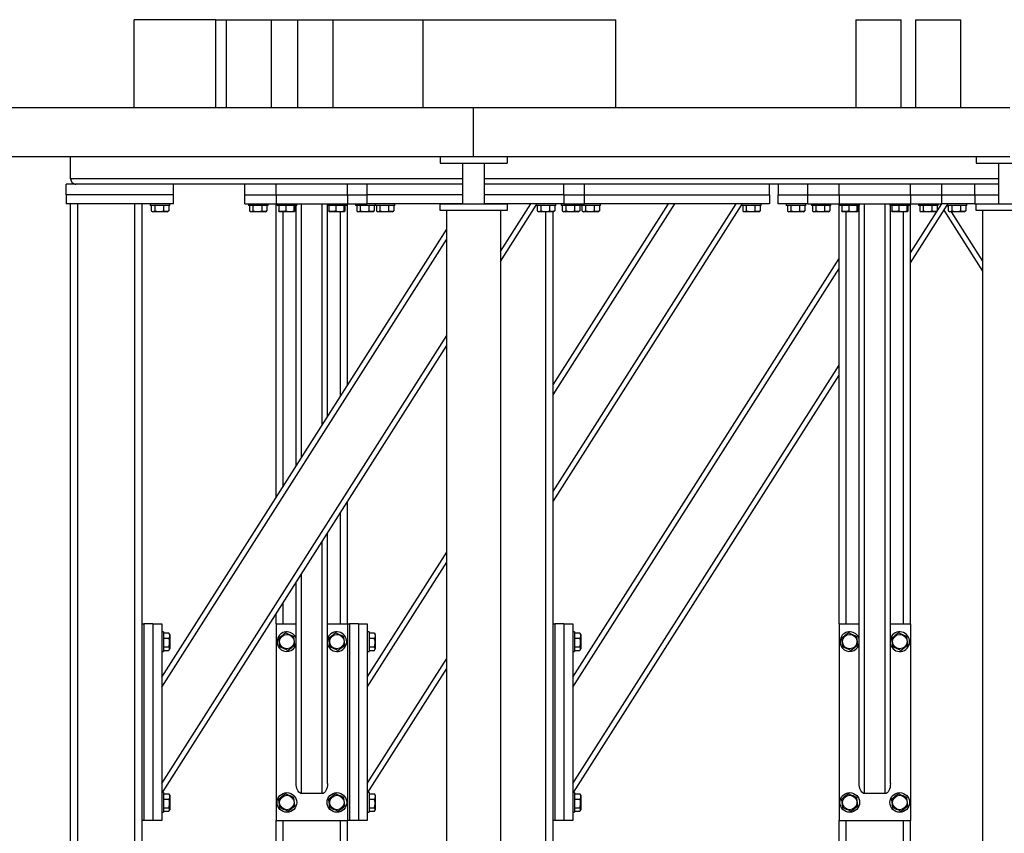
# Model space of a CAD drawing. Header units: millimetres. Extents: x 0 to 841, y 0 to 594.
# Tile 142 of 155: x 446 to 473, y 549 to 572. Entities that reach past the tile are written whole.
import ezdxf

# ---------------------------------------------------------------- set-up
doc = ezdxf.new("R2010")
doc.units = ezdxf.units.MM
doc.layers.add('TRAIT-FORT', color=4, linetype='Continuous', lineweight=25)

msp = doc.modelspace()

# ---------------------------------------------------------------- linework, layer by layer
at = {"layer": 'TRAIT-FORT', "color": 4, "linetype": 'Continuous', "lineweight": 25}
for p, q in [((448.78612, 569.05801), (448.78612, 571.52051)), ((451.07215, 571.52051), (448.78612, 571.52051)), ((451.07215, 569.05801), (451.07215, 571.52051)), ((451.07215, 571.52051), (451.36094, 571.52051)), ((451.36094, 571.52051), (451.36094, 569.05801)), ((451.36094, 571.52051), (452.63089, 571.52051)), ((452.63089, 569.05801), (452.63089, 571.52051)), ((452.63089, 571.52051), (453.36441, 571.52051)), ((453.36441, 569.05801), (453.36441, 571.52051)), ((453.36441, 571.52051), (454.35825, 571.52051)), ((454.35825, 571.52051), (456.87254, 571.52051)), ((454.35825, 569.05801), (454.35825, 571.52051)), ((456.87251, 569.05801), (456.87251, 571.52051)), ((456.87251, 571.52051), (456.8726, 571.52051)), ((456.8726, 569.05801), (456.8726, 571.52051)), ((456.8726, 571.52051), (456.87268, 571.52051)), ((456.87268, 569.05801), (456.87268, 571.52051)), ((456.87268, 571.52051), (462.26997, 571.52051)), ((462.26997, 569.05801), (462.26997, 571.52051)), ((468.98127, 571.52051), (468.98127, 569.05801)), ((468.98127, 571.52051), (470.25123, 571.52051)), ((470.25123, 569.05801), (470.25123, 571.52051)), ((470.64879, 571.52051), (470.64879, 569.05801)), ((470.64879, 571.52051), (471.91875, 571.52051)), ((471.91875, 569.05801), (471.91875, 571.52051)), ((458.28544, 569.05801), (443.28544, 569.05801)), ((458.28544, 567.68301), (458.28544, 569.05801)), ((473.28544, 569.05801), (458.28544, 569.05801)), ((458.28544, 567.68301), (443.28544, 567.68301)), ((447.01113, 567.07051), (447.01113, 567.68301)), ((457.34794, 567.68301), (457.34794, 567.50801)), ((473.28544, 567.68301), (458.28544, 567.68301)), ((459.22294, 567.68301), (459.22294, 567.50801)), ((472.34794, 567.68301), (472.34794, 567.50801)), ((457.34794, 567.50801), (459.22294, 567.50801)), ((457.98544, 566.35801), (457.98544, 567.50801)), ((458.58544, 567.50801), (458.58544, 566.35801)), ((472.34794, 567.50801), (474.22294, 567.50801)), ((472.98544, 566.35801), (472.98544, 567.50801)), ((457.98544, 567.07051), (447.01113, 567.07051)), ((472.98544, 567.07051), (458.58544, 567.07051)), ((446.88613, 566.62051), (446.88613, 566.92051)), ((449.88613, 566.92051), (446.88613, 566.92051)), ((455.31113, 566.92051), (449.88613, 566.92051)), ((449.88613, 566.62051), (449.88613, 566.92051)), ((451.88613, 566.62051), (451.88613, 566.92051)), ((452.76113, 566.62051), (452.76113, 566.92051)), ((454.76113, 566.62051), (454.76113, 566.92051)), ((455.31113, 566.62051), (455.31113, 566.92051)), ((457.98544, 566.92051), (455.31113, 566.92051)), ((460.81113, 566.92051), (458.58544, 566.92051)), ((472.98544, 566.92051), (460.81113, 566.92051)), ((460.81113, 566.62051), (460.81113, 566.92051)), ((461.38613, 566.62051), (461.38613, 566.92051)), ((466.56113, 566.62051), (466.56113, 566.92051)), ((466.81113, 566.92051), (466.81113, 566.62051)), ((467.63613, 566.62051), (467.63613, 566.92051)), ((468.51113, 566.62051), (468.51113, 566.92051)), ((470.51113, 566.62051), (470.51113, 566.92051)), ((471.38613, 566.62051), (471.38613, 566.92051)), ((472.31113, 566.62051), (472.31113, 566.92051)), ((446.88613, 566.62051), (446.88613, 566.37051)), ((449.88613, 566.62051), (446.88613, 566.62051)), ((449.88613, 566.37051), (449.88613, 566.62051)), ((451.88613, 566.37051), (451.88613, 566.62051)), ((451.88613, 566.62051), (452.76113, 566.62051)), ((452.76113, 566.62051), (452.76113, 566.37051)), ((452.76113, 566.62051), (454.76113, 566.62051)), ((454.76113, 566.62051), (455.31113, 566.62051)), ((454.76113, 566.62051), (454.76113, 566.37051)), ((455.31113, 566.37051), (455.31113, 566.62051)), ((457.98544, 566.62051), (455.31113, 566.62051)), ((460.81113, 566.62051), (458.58544, 566.62051)), ((460.81113, 566.62051), (461.38613, 566.62051)), ((460.81113, 566.62051), (460.81113, 566.37051)), ((461.38613, 566.37051), (461.38613, 566.62051)), ((461.38613, 566.62051), (466.56113, 566.62051)), ((466.56113, 566.62051), (466.56113, 566.37051)), ((466.81113, 566.37051), (466.81113, 566.62051)), ((466.81113, 566.62051), (467.63613, 566.62051)), ((467.63613, 566.62051), (468.51113, 566.62051)), ((467.63613, 566.37051), (467.63613, 566.62051)), ((468.51113, 566.62051), (468.51113, 566.37051)), ((468.51113, 566.62051), (470.51113, 566.62051)), ((470.51113, 566.62051), (471.38613, 566.62051)), ((470.51113, 566.62051), (470.51113, 566.37051)), ((471.38613, 566.37051), (471.38613, 566.62051)), ((471.38613, 566.62051), (472.31113, 566.62051)), ((472.31113, 566.62051), (472.31113, 566.37051)), ((472.31113, 566.62051), (472.98544, 566.62051)), ((449.88613, 566.37051), (446.88613, 566.37051)), ((447.01113, 546.57051), (447.01113, 566.37051)), ((447.21113, 546.57051), (447.21113, 566.37051)), ((448.81112, 546.57051), (448.81112, 566.37051)), ((449.01112, 554.62051), (449.01112, 566.37051)), ((449.23613, 566.37051), (449.23613, 566.32051)), ((449.61646, 566.32051), (449.23613, 566.32051)), ((449.26763, 566.32051), (449.26763, 566.17062)), ((449.27996, 566.16242), (449.30925, 566.14551)), ((449.48619, 566.14551), (449.30925, 566.14551)), ((449.36314, 566.32051), (449.36314, 566.17062)), ((449.713, 566.14551), (449.48619, 566.14551)), ((449.60663, 566.32051), (449.60663, 566.17062)), ((449.78613, 566.32051), (449.61646, 566.32051)), ((449.713, 566.14551), (449.74229, 566.16242)), ((449.75462, 566.17062), (449.74182, 566.16323)), ((449.75462, 566.32051), (449.75462, 566.17062)), ((449.78613, 566.32051), (449.78613, 566.37051)), ((451.88613, 566.37051), (452.76113, 566.37051)), ((451.98613, 566.37051), (451.98613, 566.32051)), ((452.36646, 566.32051), (451.98613, 566.32051)), ((452.01763, 566.32051), (452.01763, 566.17062)), ((452.02996, 566.16242), (452.05925, 566.14551)), ((452.2362, 566.14551), (452.05925, 566.14551)), ((452.11314, 566.32051), (452.11314, 566.17062)), ((452.463, 566.14551), (452.2362, 566.14551)), ((452.35663, 566.32051), (452.35663, 566.17062)), ((452.53613, 566.32051), (452.36646, 566.32051)), ((452.463, 566.14551), (452.49229, 566.16242)), ((452.50462, 566.17062), (452.49182, 566.16323)), ((452.50462, 566.32051), (452.50462, 566.17062)), ((452.53613, 566.32051), (452.53613, 566.37051)), ((452.76113, 558.15868), (452.76113, 566.37051)), ((452.76113, 566.37051), (454.76113, 566.37051)), ((452.78613, 566.37051), (452.78613, 566.32051)), ((452.8071, 566.32051), (452.78613, 566.32051)), ((453.33613, 566.32051), (452.8071, 566.32051)), ((452.8351, 566.32051), (452.8351, 566.17062)), ((452.84699, 566.15259), (452.85925, 566.14551)), ((453.263, 566.14551), (452.85925, 566.14551)), ((452.96112, 558.47296), (452.96112, 566.14551)), ((453.03082, 566.32051), (453.03082, 566.17062)), ((453.25685, 566.32051), (453.25685, 566.17062)), ((453.263, 566.14551), (453.27527, 566.15259)), ((453.28715, 566.32051), (453.28715, 566.17062)), ((453.32363, 559.04261), (453.32363, 566.32051)), ((453.33613, 566.32051), (453.33613, 566.37051)), ((453.47363, 559.27832), (453.47363, 566.37051)), ((454.04863, 560.18189), (454.04863, 566.37051)), ((454.18613, 566.37051), (454.18613, 566.32051)), ((454.2071, 566.32051), (454.18613, 566.32051)), ((454.19863, 560.41761), (454.19863, 566.32051)), ((454.73613, 566.32051), (454.2071, 566.32051)), ((454.2351, 566.32051), (454.2351, 566.17062)), ((454.24699, 566.15259), (454.25925, 566.14551)), ((454.663, 566.14551), (454.25925, 566.14551)), ((454.43082, 566.32051), (454.43082, 566.17062)), ((454.56113, 560.98725), (454.56113, 566.14551)), ((454.65685, 566.32051), (454.65685, 566.17062)), ((454.663, 566.14551), (454.67526, 566.15259)), ((454.68715, 566.32051), (454.68715, 566.17062)), ((454.73613, 566.32051), (454.73613, 566.37051)), ((454.76113, 561.30154), (454.76113, 566.37051)), ((454.76113, 566.37051), (455.31113, 566.37051)), ((454.98613, 566.37051), (454.98613, 566.32051)), ((455.36646, 566.32051), (454.98613, 566.32051)), ((455.01763, 566.32051), (455.01763, 566.17062)), ((455.02996, 566.16242), (455.05925, 566.14551)), ((455.2362, 566.14551), (455.05925, 566.14551)), ((455.11314, 566.32051), (455.11314, 566.17062)), ((455.463, 566.14551), (455.2362, 566.14551)), ((457.98544, 566.37051), (455.31113, 566.37051)), ((455.35663, 566.32051), (455.35663, 566.17062)), ((455.53613, 566.32051), (455.36646, 566.32051)), ((455.463, 566.14551), (455.49229, 566.16242)), ((455.50462, 566.17062), (455.49182, 566.16323)), ((455.50462, 566.32051), (455.50462, 566.17062)), ((455.53613, 566.37051), (455.53613, 566.32051)), ((455.91646, 566.32051), (455.53613, 566.32051)), ((455.56763, 566.32051), (455.56763, 566.17062)), ((455.57996, 566.16242), (455.60925, 566.14551)), ((455.7862, 566.14551), (455.60925, 566.14551)), ((455.66314, 566.32051), (455.66314, 566.17062)), ((456.013, 566.14551), (455.7862, 566.14551)), ((455.90663, 566.32051), (455.90663, 566.17062)), ((456.08613, 566.32051), (455.91646, 566.32051)), ((456.013, 566.14551), (456.04229, 566.16242)), ((456.05462, 566.17062), (456.04182, 566.16323)), ((456.05462, 566.32051), (456.05462, 566.17062)), ((456.08613, 566.32051), (456.08613, 566.37051)), ((457.34794, 566.18301), (457.34794, 566.35801)), ((459.22294, 566.35801), (457.34794, 566.35801)), ((459.22294, 566.18301), (457.34794, 566.18301)), ((457.53544, 544.10801), (457.53544, 566.18301)), ((457.73613, 566.37051), (457.73613, 566.35801)), ((457.97888, 566.35801), (457.98544, 566.36832)), ((460.81113, 566.37051), (458.58544, 566.37051)), ((459.03544, 565.03811), (459.88333, 566.37051)), ((459.03544, 564.75872), (460.03613, 566.33122)), ((459.03544, 566.18301), (459.03544, 544.10801)), ((459.22294, 566.35801), (459.22294, 566.18301)), ((460.03613, 566.37051), (460.03613, 566.32051)), ((460.41646, 566.32051), (460.03613, 566.32051)), ((460.06763, 566.32051), (460.06763, 566.17062)), ((460.07996, 566.16242), (460.10925, 566.14551)), ((460.2862, 566.14551), (460.10925, 566.14551)), ((460.16314, 566.32051), (460.16314, 566.17062)), ((460.513, 566.14551), (460.2862, 566.14551)), ((460.31113, 546.57051), (460.31113, 566.14551)), ((460.40663, 566.32051), (460.40663, 566.17062)), ((460.58613, 566.32051), (460.41646, 566.32051)), ((460.51113, 561.30154), (463.73683, 566.37051)), ((460.51113, 561.02214), (463.91463, 566.37051)), ((460.51113, 558.32133), (465.63333, 566.37051)), ((460.51113, 558.04193), (465.78613, 566.33122)), ((460.51113, 554.62051), (460.51113, 566.14551)), ((460.513, 566.14551), (460.54229, 566.16242)), ((460.55462, 566.17062), (460.54182, 566.16323)), ((460.55462, 566.32051), (460.55462, 566.17062)), ((460.58613, 566.32051), (460.58613, 566.37051)), ((460.73613, 566.37051), (460.73613, 566.32051)), ((461.11646, 566.32051), (460.73613, 566.32051)), ((460.76763, 566.32051), (460.76763, 566.17062)), ((460.77996, 566.16242), (460.80925, 566.14551)), ((460.9862, 566.14551), (460.80925, 566.14551)), ((460.81113, 566.37051), (461.38613, 566.37051)), ((460.86314, 566.32051), (460.86314, 566.17062)), ((461.213, 566.14551), (460.9862, 566.14551)), ((461.10663, 566.32051), (461.10663, 566.17062)), ((461.28613, 566.32051), (461.11646, 566.32051)), ((461.213, 566.14551), (461.24229, 566.16242)), ((461.25462, 566.17062), (461.24182, 566.16323)), ((461.25462, 566.32051), (461.25462, 566.17062)), ((461.28613, 566.32051), (461.28613, 566.37051)), ((461.66647, 566.32051), (461.28613, 566.32051)), ((461.31763, 566.32051), (461.31763, 566.17062)), ((461.32996, 566.16242), (461.35925, 566.14551)), ((461.5362, 566.14551), (461.35925, 566.14551)), ((466.56113, 566.37051), (461.38613, 566.37051)), ((461.41314, 566.32051), (461.41314, 566.17062)), ((461.763, 566.14551), (461.5362, 566.14551)), ((461.65663, 566.32051), (461.65663, 566.17062)), ((461.83613, 566.32051), (461.66647, 566.32051)), ((461.763, 566.14551), (461.79229, 566.16242)), ((461.80462, 566.17062), (461.79182, 566.16323)), ((461.80462, 566.32051), (461.80462, 566.17062)), ((461.83613, 566.32051), (461.83613, 566.37051)), ((465.78613, 566.37051), (465.78613, 566.32051)), ((466.16646, 566.32051), (465.78613, 566.32051)), ((465.81763, 566.32051), (465.81763, 566.17062)), ((465.82996, 566.16242), (465.85925, 566.14551)), ((466.0362, 566.14551), (465.85925, 566.14551)), ((465.91314, 566.32051), (465.91314, 566.17062)), ((466.263, 566.14551), (466.0362, 566.14551)), ((466.15663, 566.32051), (466.15663, 566.17062)), ((466.33613, 566.32051), (466.16646, 566.32051)), ((466.263, 566.14551), (466.29229, 566.16242)), ((466.30462, 566.17062), (466.29182, 566.16323)), ((466.30462, 566.32051), (466.30462, 566.17062)), ((466.33613, 566.32051), (466.33613, 566.37051)), ((467.63613, 566.37051), (466.81113, 566.37051)), ((467.03613, 566.37051), (467.03613, 566.32051)), ((467.41646, 566.32051), (467.03613, 566.32051)), ((467.06763, 566.32051), (467.06763, 566.17062)), ((467.07996, 566.16242), (467.10925, 566.14551)), ((467.2862, 566.14551), (467.10925, 566.14551)), ((467.16314, 566.32051), (467.16314, 566.17062)), ((467.513, 566.14551), (467.2862, 566.14551)), ((467.40663, 566.32051), (467.40663, 566.17062)), ((467.58613, 566.32051), (467.41646, 566.32051)), ((467.513, 566.14551), (467.54229, 566.16242)), ((467.55462, 566.17062), (467.54182, 566.16323)), ((467.55462, 566.32051), (467.55462, 566.17062)), ((467.58613, 566.32051), (467.58613, 566.37051)), ((467.63613, 566.37051), (468.51113, 566.37051)), ((467.73613, 566.37051), (467.73613, 566.32051)), ((468.11646, 566.32051), (467.73613, 566.32051)), ((467.76763, 566.32051), (467.76763, 566.17062)), ((467.77996, 566.16242), (467.80925, 566.14551)), ((467.9862, 566.14551), (467.80925, 566.14551)), ((467.86314, 566.32051), (467.86314, 566.17062)), ((468.213, 566.14551), (467.9862, 566.14551)), ((468.10663, 566.32051), (468.10663, 566.17062)), ((468.28613, 566.32051), (468.11646, 566.32051)), ((468.213, 566.14551), (468.24229, 566.16242)), ((468.25462, 566.17062), (468.24182, 566.16323)), ((468.25462, 566.32051), (468.25462, 566.17062)), ((468.28613, 566.32051), (468.28613, 566.37051)), ((468.51113, 554.62051), (468.51113, 566.37051)), ((468.51113, 566.37051), (470.51113, 566.37051)), ((468.53613, 566.37051), (468.53613, 566.32051)), ((468.5571, 566.32051), (468.53613, 566.32051)), ((469.08613, 566.32051), (468.5571, 566.32051)), ((468.5851, 566.32051), (468.5851, 566.17062)), ((468.59699, 566.15259), (468.60925, 566.14551)), ((469.013, 566.14551), (468.60925, 566.14551)), ((468.71113, 554.62051), (468.71113, 566.14551)), ((468.78082, 566.32051), (468.78082, 566.17062)), ((469.00685, 566.32051), (469.00685, 566.17062)), ((469.013, 566.14551), (469.02526, 566.15259)), ((469.03715, 566.32051), (469.03715, 566.17062)), ((469.07363, 550.1499), (469.07363, 566.32051)), ((469.08613, 566.32051), (469.08613, 566.37051)), ((469.22363, 549.87051), (469.22363, 566.37051)), ((469.79863, 549.87051), (469.79863, 566.37051)), ((469.93613, 566.37051), (469.93613, 566.32051)), ((469.9571, 566.32051), (469.93613, 566.32051)), ((469.94863, 550.1499), (469.94863, 566.32051)), ((470.48613, 566.32051), (469.9571, 566.32051)), ((469.9851, 566.32051), (469.9851, 566.17062)), ((469.99699, 566.15259), (470.00925, 566.14551)), ((470.413, 566.14551), (470.00925, 566.14551)), ((470.18082, 566.32051), (470.18082, 566.17062)), ((470.31113, 554.62051), (470.31113, 566.14551)), ((470.40685, 566.32051), (470.40685, 566.17062)), ((470.413, 566.14551), (470.42526, 566.15259)), ((470.43715, 566.32051), (470.43715, 566.17062)), ((470.48613, 566.32051), (470.48613, 566.37051)), ((470.51113, 554.62051), (470.51113, 566.37051)), ((470.51113, 566.37051), (471.38613, 566.37051)), ((470.51113, 564.9999), (471.38333, 566.37051)), ((470.51113, 564.72051), (471.53613, 566.33122)), ((470.73613, 566.37051), (470.73613, 566.32051)), ((471.11646, 566.32051), (470.73613, 566.32051)), ((470.76763, 566.32051), (470.76763, 566.17062)), ((470.77996, 566.16242), (470.80925, 566.14551)), ((470.9862, 566.14551), (470.80925, 566.14551)), ((470.86314, 566.32051), (470.86314, 566.17062)), ((471.213, 566.14551), (470.9862, 566.14551)), ((471.10663, 566.32051), (471.10663, 566.17062)), ((471.28613, 566.32051), (471.11646, 566.32051)), ((471.213, 566.14551), (471.24229, 566.16242)), ((471.25462, 566.17062), (471.24182, 566.16323)), ((471.25462, 566.32051), (471.25462, 566.17062)), ((471.28613, 566.32051), (471.28613, 566.37051)), ((472.31113, 566.37051), (471.38613, 566.37051)), ((472.53544, 564.48586), (471.44863, 566.19372)), ((471.53613, 566.37051), (471.53613, 566.32051)), ((471.91646, 566.32051), (471.53613, 566.32051)), ((471.56763, 566.28611), (471.54574, 566.32051)), ((471.56763, 566.32051), (471.56763, 566.17062)), ((471.57996, 566.16242), (471.60925, 566.14551)), ((471.7862, 566.14551), (471.60925, 566.14551)), ((472.53544, 564.76526), (471.6571, 566.14551)), ((471.66314, 566.32051), (471.66314, 566.17062)), ((472.013, 566.14551), (471.7862, 566.14551)), ((471.90663, 566.32051), (471.90663, 566.17062)), ((472.08613, 566.32051), (471.91646, 566.32051)), ((472.013, 566.14551), (472.04229, 566.16242)), ((472.05462, 566.17062), (472.04182, 566.16323)), ((472.05462, 566.32051), (472.05462, 566.17062)), ((472.08613, 566.32051), (472.08613, 566.37051)), ((472.31113, 566.37051), (472.98544, 566.37051)), ((472.34794, 566.18301), (472.34794, 566.35801)), ((474.22294, 566.35801), (472.34794, 566.35801)), ((474.22294, 566.18301), (472.34794, 566.18301)), ((472.53544, 544.10801), (472.53544, 566.18301)), ((449.56113, 553.13011), (457.53544, 565.66118)), ((449.56113, 552.85071), (457.53544, 565.38178)), ((461.06113, 553.13011), (468.51113, 564.83725)), ((461.06113, 552.85071), (468.51113, 564.55786)), ((449.56113, 550.1499), (457.53544, 562.68097)), ((449.57704, 549.89551), (457.53544, 562.40158)), ((461.06113, 550.1499), (468.51113, 561.85704)), ((461.07703, 549.89551), (468.51113, 561.57765)), ((454.76113, 554.62051), (454.76113, 558.04193)), ((454.56113, 554.62051), (454.56113, 557.72765)), ((454.19863, 550.1499), (454.19863, 557.15801)), ((454.04863, 549.87051), (454.04863, 556.92229)), ((455.31113, 553.13011), (457.53544, 556.62546)), ((455.31113, 552.85071), (457.53544, 556.34607)), ((453.47363, 549.87051), (453.47363, 556.01872)), ((453.32363, 550.1499), (453.32363, 555.78301)), ((452.96112, 554.62051), (452.96112, 555.21336)), ((452.76113, 554.62051), (452.76113, 554.89908)), ((449.01112, 549.12051), (449.01112, 554.62051)), ((449.01112, 554.62051), (449.06113, 554.62051)), ((449.06113, 554.62051), (449.06113, 549.12051)), ((449.31113, 554.62051), (449.06113, 554.62051)), ((449.31113, 554.62051), (449.56113, 554.62051)), ((449.31113, 554.62051), (449.31113, 549.12051)), ((449.56113, 554.62051), (449.56113, 549.12051)), ((452.76113, 554.62051), (452.76113, 549.12051)), ((452.76113, 554.62051), (453.32363, 554.62051)), ((454.19863, 554.62051), (454.76113, 554.62051)), ((454.76113, 554.62051), (454.81113, 554.62051)), ((454.76113, 554.62051), (454.76113, 549.12051)), ((454.81113, 554.62051), (454.81113, 549.12051)), ((455.06113, 554.62051), (454.81113, 554.62051)), ((455.06113, 554.62051), (455.06113, 549.12051)), ((455.06113, 554.62051), (455.31113, 554.62051)), ((455.31113, 554.62051), (455.31113, 549.12051)), ((460.51113, 549.12051), (460.51113, 554.62051)), ((460.51113, 554.62051), (460.56113, 554.62051)), ((460.56113, 554.62051), (460.56113, 549.12051)), ((460.81113, 554.62051), (460.56113, 554.62051)), ((460.81113, 554.62051), (460.81113, 549.12051)), ((460.81113, 554.62051), (461.06113, 554.62051)), ((461.06113, 554.62051), (461.06113, 549.12051)), ((468.51113, 554.62051), (468.51113, 549.12051)), ((468.51113, 554.62051), (469.07363, 554.62051)), ((469.94863, 554.62051), (470.51113, 554.62051)), ((470.51113, 554.62051), (470.51113, 549.12051)), ((449.61113, 554.3955), (449.56113, 554.3955)), ((449.61113, 554.3955), (449.61113, 554.22584)), ((449.61113, 554.364), (449.76101, 554.364)), ((449.76101, 554.364), (449.7684, 554.3512)), ((449.78613, 554.32238), (449.76922, 554.35167)), ((449.78613, 554.32238), (449.78613, 554.09558)), ((455.36113, 554.3955), (455.31113, 554.3955)), ((455.36113, 554.3955), (455.36113, 554.22584)), ((455.36113, 554.364), (455.51101, 554.364)), ((455.51101, 554.364), (455.5184, 554.3512)), ((455.53613, 554.32238), (455.51922, 554.35167)), ((455.53613, 554.32238), (455.53613, 554.09558)), ((461.11113, 554.3955), (461.06113, 554.3955)), ((461.11113, 554.3955), (461.11113, 554.22584)), ((461.11113, 554.364), (461.26101, 554.364)), ((461.26101, 554.364), (461.2684, 554.3512)), ((461.28613, 554.32238), (461.26922, 554.35167)), ((461.28613, 554.32238), (461.28613, 554.09558)), ((449.61113, 554.22584), (449.61113, 553.84551)), ((449.61113, 554.21601), (449.76101, 554.21601)), ((449.78613, 554.09558), (449.78613, 553.91863)), ((454.2071, 554.22584), (454.19863, 554.20247)), ((455.36113, 554.22584), (455.36113, 553.84551)), ((455.36113, 554.21601), (455.51101, 554.21601)), ((455.53613, 554.09558), (455.53613, 553.91863)), ((461.11113, 554.22584), (461.11113, 553.84551)), ((461.11113, 554.21601), (461.26101, 554.21601)), ((461.28613, 554.09558), (461.28613, 553.91863)), ((469.9571, 554.22584), (469.94863, 554.20247)), ((449.56113, 553.84551), (449.61113, 553.84551)), ((449.61113, 553.97251), (449.76101, 553.97251)), ((449.61113, 553.87701), (449.76101, 553.87701)), ((449.76922, 553.88934), (449.78613, 553.91863)), ((455.31113, 553.84551), (455.36113, 553.84551)), ((455.36113, 553.97251), (455.51101, 553.97251)), ((455.36113, 553.87701), (455.51101, 553.87701)), ((455.51922, 553.88934), (455.53613, 553.91863)), ((461.06113, 553.84551), (461.11113, 553.84551)), ((461.11113, 553.97251), (461.26101, 553.97251)), ((461.11113, 553.87701), (461.26101, 553.87701)), ((461.26922, 553.88934), (461.28613, 553.91863)), ((455.31113, 550.1499), (457.53544, 553.64526)), ((455.32704, 549.89551), (457.53544, 553.36586)), ((449.61113, 549.89551), (449.56113, 549.89551)), ((449.61113, 549.89551), (449.61113, 549.72584)), ((455.36113, 549.89551), (455.31113, 549.89551)), ((455.36113, 549.89551), (455.36113, 549.72584)), ((461.11113, 549.89551), (461.06113, 549.89551)), ((461.11113, 549.89551), (461.11113, 549.72584)), ((449.61113, 549.864), (449.76101, 549.864)), ((449.61113, 549.72584), (449.61113, 549.34551)), ((449.61113, 549.71601), (449.76101, 549.71601)), ((449.76101, 549.864), (449.7684, 549.8512)), ((449.78613, 549.82238), (449.76922, 549.85167)), ((449.78613, 549.82238), (449.78613, 549.59558)), ((454.04863, 549.87051), (453.47363, 549.87051)), ((455.36113, 549.864), (455.51101, 549.864)), ((455.36113, 549.72584), (455.36113, 549.34551)), ((455.36113, 549.71601), (455.51101, 549.71601)), ((455.51101, 549.864), (455.5184, 549.8512)), ((455.53613, 549.82238), (455.51922, 549.85167)), ((455.53613, 549.82238), (455.53613, 549.59558)), ((461.11113, 549.864), (461.26101, 549.864)), ((461.11113, 549.72584), (461.11113, 549.34551)), ((461.11113, 549.71601), (461.26101, 549.71601)), ((461.26101, 549.864), (461.2684, 549.8512)), ((461.28613, 549.82238), (461.26922, 549.85167)), ((461.28613, 549.82238), (461.28613, 549.59558)), ((469.79863, 549.87051), (469.22363, 549.87051)), ((449.56113, 549.34551), (449.61113, 549.34551)), ((449.61113, 549.47252), (449.76101, 549.47252)), ((449.61113, 549.37701), (449.76101, 549.37701)), ((449.76922, 549.38934), (449.78613, 549.41863)), ((449.78613, 549.59558), (449.78613, 549.41863)), ((455.31113, 549.34551), (455.36113, 549.34551)), ((455.36113, 549.47252), (455.51101, 549.47252)), ((455.36113, 549.37701), (455.51101, 549.37701)), ((455.51922, 549.38934), (455.53613, 549.41863)), ((455.53613, 549.59558), (455.53613, 549.41863)), ((461.06113, 549.34551), (461.11113, 549.34551)), ((461.11113, 549.47252), (461.26101, 549.47252)), ((461.11113, 549.37701), (461.26101, 549.37701)), ((461.26922, 549.38934), (461.28613, 549.41863)), ((461.28613, 549.59558), (461.28613, 549.41863)), ((449.01112, 546.57051), (449.01112, 549.12051)), ((449.06113, 549.12051), (449.01112, 549.12051)), ((449.31113, 549.12051), (449.06113, 549.12051)), ((449.56113, 549.12051), (449.31113, 549.12051)), ((452.76113, 546.57051), (452.76113, 549.12051)), ((452.76113, 549.12051), (454.76113, 549.12051)), ((452.96112, 546.57051), (452.96112, 549.12051)), ((454.56113, 546.57051), (454.56113, 549.12051)), ((454.76113, 546.57051), (454.76113, 549.12051)), ((454.81113, 549.12051), (454.76113, 549.12051)), ((455.06113, 549.12051), (454.81113, 549.12051)), ((455.31113, 549.12051), (455.06113, 549.12051)), ((460.51113, 546.57051), (460.51113, 549.12051)), ((460.56113, 549.12051), (460.51113, 549.12051)), ((460.81113, 549.12051), (460.56113, 549.12051)), ((461.06113, 549.12051), (460.81113, 549.12051)), ((468.51113, 546.57051), (468.51113, 549.12051)), ((468.51113, 549.12051), (470.51113, 549.12051)), ((468.71113, 546.57051), (468.71113, 549.12051)), ((470.31113, 546.57051), (470.31113, 549.12051)), ((470.51113, 546.57051), (470.51113, 549.12051))]:
    msp.add_line(p, q, dxfattribs=at)
at = {"layer": 'TRAIT-FORT', "color": 4, "linetype": 'Continuous', "lineweight": 25, "flags": 128}
for points in [[(453.03082, 554.364), (452.97956, 554.32524), (452.926, 554.28474), (452.88048, 554.25032), (452.8351, 554.21601)], [(453.03082, 554.364), (453.09002, 554.33899), (453.15187, 554.31285), (453.20444, 554.29064), (453.25685, 554.2685)], [(454.43082, 554.364), (454.37956, 554.32524), (454.326, 554.28474), (454.28048, 554.25032), (454.2351, 554.21601)], [(454.43082, 554.364), (454.49002, 554.33899), (454.55187, 554.31285), (454.60444, 554.29064), (454.65685, 554.2685)], [(468.78082, 554.364), (468.72956, 554.32524), (468.676, 554.28474), (468.63048, 554.25032), (468.5851, 554.21601)], [(468.78082, 554.364), (468.84002, 554.33899), (468.90187, 554.31285), (468.95444, 554.29064), (469.00685, 554.2685)], [(470.18082, 554.364), (470.12956, 554.32524), (470.076, 554.28474), (470.03048, 554.25032), (469.9851, 554.21601)], [(470.18082, 554.364), (470.24002, 554.33899), (470.30187, 554.31285), (470.35444, 554.29064), (470.40685, 554.2685)], [(452.8654, 553.97251), (452.85376, 554.06605), (452.84602, 554.12829), (452.83818, 554.19132), (452.8351, 554.21601)], [(453.09143, 553.87701), (453.14269, 553.91577), (453.19625, 553.95627), (453.24177, 553.99069), (453.28715, 554.025)], [(453.28715, 554.025), (453.27551, 554.11853), (453.26776, 554.18078), (453.25992, 554.24381), (453.25685, 554.2685)], [(454.2654, 553.97251), (454.25376, 554.06605), (454.24602, 554.12829), (454.23817, 554.19132), (454.2351, 554.21601)], [(454.49143, 553.87701), (454.54269, 553.91577), (454.59625, 553.95627), (454.64177, 553.99069), (454.68715, 554.025)], [(454.68715, 554.025), (454.67551, 554.11853), (454.66776, 554.18078), (454.65992, 554.24381), (454.65685, 554.2685)], [(468.6154, 553.97251), (468.60376, 554.06605), (468.59602, 554.12829), (468.58817, 554.19132), (468.5851, 554.21601)], [(468.84143, 553.87701), (468.89269, 553.91577), (468.94625, 553.95627), (468.99177, 553.99069), (469.03715, 554.025)], [(469.03715, 554.025), (469.02551, 554.11853), (469.01776, 554.18078), (469.00992, 554.24381), (469.00685, 554.2685)], [(470.0154, 553.97251), (470.00376, 554.06605), (469.99602, 554.12829), (469.98817, 554.19132), (469.9851, 554.21601)], [(470.24143, 553.87701), (470.29269, 553.91577), (470.34625, 553.95627), (470.39177, 553.99069), (470.43715, 554.025)], [(470.43715, 554.025), (470.42551, 554.11853), (470.41776, 554.18078), (470.40992, 554.24381), (470.40685, 554.2685)], [(453.09143, 553.87701), (453.03223, 553.90202), (452.97038, 553.92816), (452.91781, 553.95037), (452.8654, 553.97251)], [(454.49143, 553.87701), (454.43223, 553.90202), (454.37038, 553.92816), (454.31781, 553.95037), (454.2654, 553.97251)], [(468.84143, 553.87701), (468.78223, 553.90202), (468.72038, 553.92816), (468.66781, 553.95037), (468.6154, 553.97251)], [(470.24143, 553.87701), (470.18223, 553.90202), (470.12038, 553.92816), (470.06781, 553.95037), (470.0154, 553.97251)], [(453.47363, 549.87051), (453.44758, 549.87475), (453.42232, 549.88736), (453.39863, 549.90794), (453.37721, 549.93587), (453.35872, 549.97031), (453.34372, 550.0102), (453.33267, 550.05434), (453.32591, 550.10138), (453.32363, 550.1499)], [(454.19863, 550.1499), (454.19574, 550.09539), (454.18721, 550.04298), (454.17335, 549.99468), (454.15469, 549.95234), (454.13196, 549.91759), (454.10603, 549.89177), (454.07789, 549.87587), (454.04863, 549.87051)], [(469.22363, 549.87051), (469.19758, 549.87475), (469.17232, 549.88736), (469.14863, 549.90794), (469.12721, 549.93587), (469.10872, 549.97031), (469.09372, 550.0102), (469.08267, 550.05434), (469.07591, 550.10138), (469.07363, 550.1499)], [(469.94863, 550.1499), (469.94574, 550.09539), (469.93721, 550.04298), (469.92335, 549.99468), (469.90469, 549.95234), (469.88196, 549.91759), (469.85603, 549.89177), (469.82789, 549.87587), (469.79863, 549.87051)], [(453.03082, 549.864), (452.97956, 549.82524), (452.926, 549.78474), (452.88048, 549.75032), (452.8351, 549.71601)], [(452.8654, 549.47252), (452.85376, 549.56605), (452.84602, 549.62829), (452.83818, 549.69132), (452.8351, 549.71601)], [(453.03082, 549.864), (453.09002, 549.83899), (453.15187, 549.81285), (453.20444, 549.79064), (453.25685, 549.7685)], [(453.28715, 549.525), (453.27551, 549.61853), (453.26776, 549.68078), (453.25992, 549.74381), (453.25685, 549.7685)], [(454.43082, 549.864), (454.37956, 549.82524), (454.326, 549.78474), (454.28048, 549.75032), (454.2351, 549.71601)], [(454.2654, 549.47252), (454.25376, 549.56605), (454.24602, 549.62829), (454.23817, 549.69132), (454.2351, 549.71601)], [(454.43082, 549.864), (454.49002, 549.83899), (454.55187, 549.81285), (454.60444, 549.79064), (454.65685, 549.7685)], [(454.68715, 549.525), (454.67551, 549.61853), (454.66776, 549.68078), (454.65992, 549.74381), (454.65685, 549.7685)], [(468.78082, 549.864), (468.72956, 549.82524), (468.676, 549.78474), (468.63048, 549.75032), (468.5851, 549.71601)], [(468.6154, 549.47252), (468.60376, 549.56605), (468.59602, 549.62829), (468.58817, 549.69132), (468.5851, 549.71601)], [(468.78082, 549.864), (468.84002, 549.83899), (468.90187, 549.81285), (468.95444, 549.79064), (469.00685, 549.7685)], [(469.03715, 549.525), (469.02551, 549.61853), (469.01776, 549.68078), (469.00992, 549.74381), (469.00685, 549.7685)], [(470.18082, 549.864), (470.12956, 549.82524), (470.076, 549.78474), (470.03048, 549.75032), (469.9851, 549.71601)], [(470.0154, 549.47252), (470.00376, 549.56605), (469.99602, 549.62829), (469.98817, 549.69132), (469.9851, 549.71601)], [(470.18082, 549.864), (470.24002, 549.83899), (470.30187, 549.81285), (470.35444, 549.79064), (470.40685, 549.7685)], [(470.43715, 549.525), (470.42551, 549.61853), (470.41776, 549.68078), (470.40992, 549.74381), (470.40685, 549.7685)], [(453.09143, 549.37701), (453.03223, 549.40202), (452.97038, 549.42816), (452.91781, 549.45037), (452.8654, 549.47252)], [(453.09143, 549.37701), (453.14269, 549.41577), (453.19625, 549.45627), (453.24177, 549.49069), (453.28715, 549.525)], [(454.49143, 549.37701), (454.43223, 549.40202), (454.37038, 549.42816), (454.31781, 549.45037), (454.2654, 549.47252)], [(454.49143, 549.37701), (454.54269, 549.41577), (454.59625, 549.45627), (454.64177, 549.49069), (454.68715, 549.525)], [(468.84143, 549.37701), (468.78223, 549.40202), (468.72038, 549.42816), (468.66781, 549.45037), (468.6154, 549.47252)], [(468.84143, 549.37701), (468.89269, 549.41577), (468.94625, 549.45627), (468.99177, 549.49069), (469.03715, 549.525)], [(470.24143, 549.37701), (470.18223, 549.40202), (470.12038, 549.42816), (470.06781, 549.45037), (470.0154, 549.47252)], [(470.24143, 549.37701), (470.29269, 549.41577), (470.34625, 549.45627), (470.39177, 549.49069), (470.43715, 549.525)]]:
    msp.add_lwpolyline(points, dxfattribs=at)
at = {"layer": 'TRAIT-FORT', "color": 4, "linetype": 'Continuous', "lineweight": 25}
for centre, radius in [((453.06113, 554.12051), 0.20187), ((454.46113, 554.12051), 0.20187), ((468.81113, 554.12051), 0.20188), ((470.21113, 554.12051), 0.20188), ((453.06113, 549.62051), 0.275), ((454.46113, 549.62051), 0.275), ((468.81113, 549.62051), 0.275), ((470.21113, 549.62051), 0.275), ((453.06113, 549.62051), 0.20187), ((454.46113, 549.62051), 0.20187), ((468.81113, 549.62051), 0.20188), ((470.21113, 549.62051), 0.20188)]:
    msp.add_circle(centre, radius, dxfattribs=at)
for centre, radius, start, end in [((447.16112, 567.0705), 0.15, 179.999114, 270.000175), ((447.16113, 567.0705), 0.15, 179.999503, 269.999785), ((453.06113, 554.12051), 0.275, 17.341396, 157.477262), ((454.46113, 554.12051), 0.275, 197.341733, 157.477375), ((468.81113, 554.12051), 0.275, 17.341414, 157.477245), ((470.21113, 554.12051), 0.275, 197.341499, 157.477155), ((453.06113, 554.12051), 0.275, 157.477333, 342.658307), ((468.81113, 554.12051), 0.275, 157.477282, 342.658357)]:
    msp.add_arc(centre, radius, start, end, dxfattribs=at)
for points, knots in [([(449.26763, 566.17062), (449.27565, 566.16519), (449.29104, 566.15476), (449.31771, 566.14978), (449.34251, 566.15659), (449.35599, 566.16576), (449.36314, 566.17062)], [0, 0, 0, 0, 0.2773806, 0.53205971, 0.75220292, 1, 1, 1, 1]), ([(449.36314, 566.17062), (449.39411, 566.16303), (449.44534, 566.15047), (449.51968, 566.15163), (449.56967, 566.16036), (449.59842, 566.16834), (449.60663, 566.17062)], [0, 0, 0, 0, 0.38557753, 0.63761191, 0.89650864, 1, 1, 1, 1]), ([(449.75462, 566.17062), (449.74191, 566.16515), (449.71667, 566.1543), (449.67724, 566.14992), (449.63988, 566.15617), (449.61791, 566.16572), (449.60663, 566.17062)], [0, 0, 0, 0, 0.26899432, 0.53395654, 0.76081992, 1, 1, 1, 1]), ([(452.01763, 566.17062), (452.02565, 566.16519), (452.04104, 566.15476), (452.06771, 566.14978), (452.09251, 566.15659), (452.106, 566.16576), (452.11314, 566.17062)], [0, 0, 0, 0, 0.27738073, 0.53203174, 0.7522028, 1, 1, 1, 1]), ([(452.11314, 566.17062), (452.14411, 566.16303), (452.19534, 566.15047), (452.26968, 566.15163), (452.31967, 566.16036), (452.34842, 566.16834), (452.35663, 566.17062)], [0, 0, 0, 0, 0.3855656, 0.63761199, 0.89650867, 1, 1, 1, 1]), ([(452.50462, 566.17062), (452.49191, 566.16515), (452.46667, 566.1543), (452.42724, 566.14992), (452.38988, 566.15617), (452.36791, 566.16572), (452.35663, 566.17062)], [0, 0, 0, 0, 0.268994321, 0.533956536, 0.760819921, 1, 1, 1, 1]), ([(452.84701, 566.15316), (452.84668, 566.15318), (452.84184, 566.15334), (452.83907, 566.16267), (452.83614, 566.16854), (452.8351, 566.17062)], [0, 0, 0, 0, 0.04626955, 0.6629547, 1, 1, 1, 1]), ([(453.03082, 566.17062), (453.01389, 566.16514), (452.97988, 566.15414), (452.92857, 566.14997), (452.87966, 566.15603), (452.8501, 566.16571), (452.8351, 566.17062)], [0, 0, 0, 0, 0.26607812, 0.53462187, 0.7638238, 1, 1, 1, 1]), ([(453.03082, 566.17062), (453.05042, 566.16514), (453.08996, 566.15408), (453.14888, 566.14999), (453.20515, 566.15598), (453.23949, 566.1657), (453.25685, 566.17062)], [0, 0, 0, 0, 0.2650779, 0.53483883, 0.76485791, 1, 1, 1, 1]), ([(453.28715, 566.17062), (453.28468, 566.16263), (453.28131, 566.15174), (453.26493, 566.15234), (453.26075, 566.16238), (453.25787, 566.16847), (453.25685, 566.17062)], [0, 0, 0, 0, 0.42916236, 0.58527948, 0.85344532, 1, 1, 1, 1]), ([(454.24702, 566.15316), (454.24668, 566.15318), (454.24184, 566.15334), (454.23907, 566.16266), (454.23614, 566.16854), (454.2351, 566.17062)], [0, 0, 0, 0, 0.0462658, 0.66298202, 1, 1, 1, 1]), ([(454.43082, 566.17062), (454.41389, 566.16514), (454.37988, 566.15414), (454.32857, 566.14997), (454.27966, 566.15603), (454.2501, 566.16571), (454.2351, 566.17062)], [0, 0, 0, 0, 0.26607629, 0.53461077, 0.76381113, 1, 1, 1, 1]), ([(454.43082, 566.17062), (454.45042, 566.16514), (454.48996, 566.15408), (454.54888, 566.14999), (454.60515, 566.15598), (454.63949, 566.1657), (454.65685, 566.17062)], [0, 0, 0, 0, 0.26507155, 0.53484536, 0.76485796, 1, 1, 1, 1]), ([(454.68715, 566.17062), (454.68468, 566.16263), (454.68131, 566.15174), (454.66493, 566.15234), (454.66075, 566.16238), (454.65787, 566.16847), (454.65685, 566.17062)], [0, 0, 0, 0, 0.42916236, 0.58527948, 0.85344532, 1, 1, 1, 1]), ([(455.01763, 566.17062), (455.02565, 566.16519), (455.04104, 566.15476), (455.06771, 566.14978), (455.09251, 566.15659), (455.106, 566.16576), (455.11314, 566.17062)], [0, 0, 0, 0, 0.27738067, 0.53204572, 0.75220286, 1, 1, 1, 1]), ([(455.11314, 566.17062), (455.14411, 566.16303), (455.19534, 566.15047), (455.26968, 566.15163), (455.31967, 566.16036), (455.34842, 566.16834), (455.35663, 566.17062)], [0, 0, 0, 0, 0.3855738, 0.63760961, 0.89651971, 1, 1, 1, 1]), ([(455.50462, 566.17062), (455.49191, 566.16515), (455.46667, 566.1543), (455.42724, 566.14992), (455.38987, 566.15618), (455.36791, 566.16572), (455.35663, 566.17062)], [0, 0, 0, 0, 0.268982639, 0.533961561, 0.760813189, 1, 1, 1, 1]), ([(455.56763, 566.17062), (455.57565, 566.16519), (455.59104, 566.15476), (455.61771, 566.14978), (455.64251, 566.15659), (455.656, 566.16576), (455.66314, 566.17062)], [0, 0, 0, 0, 0.27738969, 0.53203754, 0.75220588, 1, 1, 1, 1]), ([(455.66314, 566.17062), (455.69411, 566.16303), (455.74534, 566.15047), (455.81968, 566.15163), (455.86967, 566.16036), (455.89842, 566.16834), (455.90663, 566.17062)], [0, 0, 0, 0, 0.38557385, 0.63760968, 0.89651387, 1, 1, 1, 1]), ([(456.05462, 566.17062), (456.04191, 566.16515), (456.01667, 566.1543), (455.97724, 566.14992), (455.93988, 566.15618), (455.91791, 566.16572), (455.90663, 566.17062)], [0, 0, 0, 0, 0.26899187, 0.5339613, 0.76081306, 1, 1, 1, 1]), ([(460.06763, 566.17062), (460.07565, 566.16519), (460.09104, 566.15476), (460.11771, 566.14978), (460.14251, 566.15659), (460.156, 566.16576), (460.16314, 566.17062)], [0, 0, 0, 0, 0.27738969, 0.53203754, 0.75220588, 1, 1, 1, 1]), ([(460.16314, 566.17062), (460.19411, 566.16303), (460.24534, 566.15047), (460.31968, 566.15163), (460.36967, 566.16036), (460.39842, 566.16834), (460.40663, 566.17062)], [0, 0, 0, 0, 0.38556788, 0.63760972, 0.89651388, 1, 1, 1, 1]), ([(460.55462, 566.17062), (460.54191, 566.16515), (460.51667, 566.1543), (460.47724, 566.14992), (460.43988, 566.15618), (460.41791, 566.16572), (460.40663, 566.17062)], [0, 0, 0, 0, 0.26898523, 0.53395707, 0.76081089, 1, 1, 1, 1]), ([(460.76763, 566.17062), (460.77565, 566.16519), (460.79104, 566.15476), (460.81771, 566.14978), (460.84251, 566.15659), (460.856, 566.16576), (460.86314, 566.17062)], [0, 0, 0, 0, 0.27738969, 0.53203754, 0.75220588, 1, 1, 1, 1]), ([(460.86314, 566.17062), (460.89411, 566.16303), (460.94534, 566.15047), (461.01968, 566.15163), (461.06967, 566.16036), (461.09842, 566.16834), (461.10663, 566.17062)], [0, 0, 0, 0, 0.38556788, 0.63760972, 0.89651388, 1, 1, 1, 1]), ([(461.25462, 566.17062), (461.24191, 566.16515), (461.21667, 566.1543), (461.17724, 566.14992), (461.13988, 566.15618), (461.11791, 566.16572), (461.10663, 566.17062)], [0, 0, 0, 0, 0.26899187, 0.5339613, 0.76081306, 1, 1, 1, 1]), ([(461.31763, 566.17062), (461.32565, 566.16519), (461.34104, 566.15476), (461.36771, 566.14978), (461.39251, 566.15659), (461.406, 566.16576), (461.41314, 566.17062)], [0, 0, 0, 0, 0.27737726, 0.53203918, 0.75219362, 1, 1, 1, 1]), ([(461.41314, 566.17062), (461.44411, 566.16303), (461.49534, 566.15047), (461.56968, 566.15163), (461.61967, 566.16036), (461.64842, 566.16834), (461.65663, 566.17062)], [0, 0, 0, 0, 0.38556788, 0.63760972, 0.89651388, 1, 1, 1, 1]), ([(461.80462, 566.17062), (461.79191, 566.16515), (461.76667, 566.1543), (461.72724, 566.14992), (461.68988, 566.15617), (461.66791, 566.16572), (461.65663, 566.17062)], [0, 0, 0, 0, 0.26898509, 0.53395679, 0.76082005, 1, 1, 1, 1]), ([(465.81763, 566.17062), (465.82565, 566.16519), (465.84104, 566.15476), (465.86771, 566.14978), (465.89251, 566.15659), (465.906, 566.16576), (465.91314, 566.17062)], [0, 0, 0, 0, 0.277378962, 0.532042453, 0.752198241, 1, 1, 1, 1]), ([(465.91314, 566.17062), (465.94411, 566.16303), (465.99534, 566.15047), (466.06968, 566.15163), (466.11967, 566.16036), (466.14842, 566.16834), (466.15663, 566.17062)], [0, 0, 0, 0, 0.38557084, 0.63760967, 0.8965168, 1, 1, 1, 1]), ([(466.30462, 566.17062), (466.29191, 566.16515), (466.26667, 566.1543), (466.22724, 566.14992), (466.18988, 566.15618), (466.16791, 566.16572), (466.15663, 566.17062)], [0, 0, 0, 0, 0.26898394, 0.53395452, 0.76081203, 1, 1, 1, 1]), ([(467.06763, 566.17062), (467.07565, 566.16519), (467.09104, 566.15476), (467.11771, 566.14978), (467.14251, 566.15659), (467.156, 566.16576), (467.16314, 566.17062)], [0, 0, 0, 0, 0.277383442, 0.532045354, 0.752199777, 1, 1, 1, 1]), ([(467.16314, 566.17062), (467.19411, 566.16303), (467.24534, 566.15047), (467.31968, 566.15163), (467.36967, 566.16036), (467.39842, 566.16834), (467.40663, 566.17062)], [0, 0, 0, 0, 0.38557086, 0.6376097, 0.89651388, 1, 1, 1, 1]), ([(467.55462, 566.17062), (467.54191, 566.16515), (467.51667, 566.1543), (467.47724, 566.14992), (467.43988, 566.15617), (467.41791, 566.16572), (467.40663, 566.17062)], [0, 0, 0, 0, 0.26898848, 0.53395905, 0.76081655, 1, 1, 1, 1]), ([(467.76763, 566.17062), (467.77565, 566.16519), (467.79104, 566.15476), (467.81771, 566.14978), (467.84251, 566.15659), (467.856, 566.16576), (467.86314, 566.17062)], [0, 0, 0, 0, 0.277383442, 0.532045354, 0.752199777, 1, 1, 1, 1]), ([(467.86314, 566.17062), (467.89411, 566.16303), (467.94534, 566.15047), (468.01968, 566.15163), (468.06967, 566.16036), (468.09842, 566.16834), (468.10663, 566.17062)], [0, 0, 0, 0, 0.38557086, 0.6376097, 0.89651388, 1, 1, 1, 1]), ([(468.25462, 566.17062), (468.24191, 566.16515), (468.21667, 566.1543), (468.17724, 566.14992), (468.13988, 566.15617), (468.11791, 566.16572), (468.10663, 566.17062)], [0, 0, 0, 0, 0.26898386, 0.53395918, 0.76081662, 1, 1, 1, 1]), ([(468.59702, 566.15316), (468.59668, 566.15318), (468.59184, 566.15334), (468.58907, 566.16266), (468.58614, 566.16854), (468.5851, 566.17062)], [0, 0, 0, 0, 0.04623394, 0.6629636, 1, 1, 1, 1]), ([(468.78082, 566.17062), (468.76389, 566.16514), (468.72988, 566.15414), (468.67857, 566.14997), (468.62966, 566.15603), (468.6001, 566.16571), (468.5851, 566.17062)], [0, 0, 0, 0, 0.26608349, 0.53461429, 0.76381467, 1, 1, 1, 1]), ([(468.78082, 566.17062), (468.80042, 566.16514), (468.83996, 566.15408), (468.89888, 566.14999), (468.95515, 566.15598), (468.98949, 566.1657), (469.00685, 566.17062)], [0, 0, 0, 0, 0.265069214, 0.53484063, 0.764860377, 1, 1, 1, 1]), ([(469.03715, 566.17062), (469.03468, 566.16263), (469.03131, 566.15174), (469.01493, 566.15234), (469.01074, 566.16238), (469.00787, 566.16847), (469.00685, 566.17062)], [0, 0, 0, 0, 0.429163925, 0.585266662, 0.853451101, 1, 1, 1, 1]), ([(469.99702, 566.15316), (469.99668, 566.15318), (469.99184, 566.15334), (469.98907, 566.16266), (469.98614, 566.16854), (469.9851, 566.17062)], [0, 0, 0, 0, 0.04623394, 0.6629636, 1, 1, 1, 1]), ([(470.18082, 566.17062), (470.16389, 566.16514), (470.12988, 566.15414), (470.07857, 566.14997), (470.02966, 566.15603), (470.0001, 566.16571), (469.9851, 566.17062)], [0, 0, 0, 0, 0.26608349, 0.53461429, 0.76381467, 1, 1, 1, 1]), ([(470.18082, 566.17062), (470.20042, 566.16514), (470.23996, 566.15408), (470.29888, 566.14999), (470.35515, 566.15598), (470.38949, 566.1657), (470.40685, 566.17062)], [0, 0, 0, 0, 0.26507238, 0.53484382, 0.76486036, 1, 1, 1, 1]), ([(470.43715, 566.17062), (470.43468, 566.16263), (470.43131, 566.15174), (470.41493, 566.15234), (470.41074, 566.16238), (470.40787, 566.16847), (470.40685, 566.17062)], [0, 0, 0, 0, 0.42916966, 0.58527151, 0.85344562, 1, 1, 1, 1]), ([(470.76763, 566.17062), (470.77565, 566.16519), (470.79104, 566.15476), (470.81771, 566.14978), (470.84251, 566.15659), (470.856, 566.16576), (470.86314, 566.17062)], [0, 0, 0, 0, 0.27738515, 0.53204862, 0.7522044, 1, 1, 1, 1]), ([(470.86314, 566.17062), (470.89411, 566.16303), (470.94534, 566.15047), (471.01968, 566.15163), (471.06967, 566.16036), (471.09842, 566.16834), (471.10663, 566.17062)], [0, 0, 0, 0, 0.38557268, 0.63761078, 0.89651418, 1, 1, 1, 1]), ([(471.25462, 566.17062), (471.24191, 566.16515), (471.21667, 566.1543), (471.17724, 566.14992), (471.13988, 566.15617), (471.11791, 566.16572), (471.10663, 566.17062)], [0, 0, 0, 0, 0.26898848, 0.53395905, 0.76081655, 1, 1, 1, 1]), ([(471.56763, 566.17062), (471.57565, 566.16519), (471.59104, 566.15476), (471.61771, 566.14978), (471.64251, 566.15659), (471.656, 566.16576), (471.66314, 566.17062)], [0, 0, 0, 0, 0.27738518, 0.53204163, 0.75220437, 1, 1, 1, 1]), ([(471.66314, 566.17062), (471.69411, 566.16303), (471.74534, 566.15047), (471.81968, 566.15163), (471.86967, 566.16036), (471.89842, 566.16834), (471.90663, 566.17062)], [0, 0, 0, 0, 0.38557268, 0.63761078, 0.89651418, 1, 1, 1, 1]), ([(472.05462, 566.17062), (472.04191, 566.16515), (472.01667, 566.1543), (471.97724, 566.14992), (471.93988, 566.15617), (471.91791, 566.16572), (471.90663, 566.17062)], [0, 0, 0, 0, 0.26898682, 0.53395799, 0.760816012, 1, 1, 1, 1]), ([(449.76101, 554.364), (449.76648, 554.35129), (449.77733, 554.32605), (449.78171, 554.28662), (449.77546, 554.24925), (449.76591, 554.22729), (449.76101, 554.21601)], [0, 0, 0, 0, 0.26898358, 0.53395515, 0.76081628, 1, 1, 1, 1]), ([(455.51101, 554.364), (455.51648, 554.35129), (455.52733, 554.32605), (455.53171, 554.28662), (455.52546, 554.24925), (455.51591, 554.22729), (455.51101, 554.21601)], [0, 0, 0, 0, 0.26898685, 0.53395726, 0.76081987, 1, 1, 1, 1]), ([(461.26101, 554.364), (461.26648, 554.35129), (461.27733, 554.32605), (461.28171, 554.28662), (461.27546, 554.24925), (461.26591, 554.22729), (461.26101, 554.21601)], [0, 0, 0, 0, 0.2689841, 0.53395618, 0.76081931, 1, 1, 1, 1]), ([(449.76101, 553.97251), (449.76861, 554.00349), (449.78116, 554.05472), (449.78, 554.12906), (449.77128, 554.17905), (449.76329, 554.2078), (449.76101, 554.21601)], [0, 0, 0, 0, 0.38557162, 0.63761151, 0.89651236, 1, 1, 1, 1]), ([(455.51101, 553.97251), (455.51861, 554.00349), (455.53116, 554.05472), (455.53, 554.12906), (455.52128, 554.17905), (455.51329, 554.2078), (455.51101, 554.21601)], [0, 0, 0, 0, 0.38557183, 0.63761185, 0.89651386, 1, 1, 1, 1]), ([(461.26101, 553.97251), (461.26861, 554.00349), (461.28116, 554.05472), (461.28, 554.12906), (461.27128, 554.17905), (461.26329, 554.2078), (461.26101, 554.21601)], [0, 0, 0, 0, 0.38557115, 0.63761142, 0.89651374, 1, 1, 1, 1]), ([(449.76101, 553.87701), (449.76645, 553.88503), (449.77687, 553.90042), (449.78185, 553.92709), (449.77504, 553.95189), (449.76587, 553.96537), (449.76101, 553.97251)], [0, 0, 0, 0, 0.27737747, 0.53204244, 0.75219494, 1, 1, 1, 1]), ([(455.51101, 553.87701), (455.51645, 553.88503), (455.52687, 553.90042), (455.53185, 553.92709), (455.52504, 553.95189), (455.51587, 553.96537), (455.51101, 553.97251)], [0, 0, 0, 0, 0.27738437, 0.53204669, 0.75220251, 1, 1, 1, 1]), ([(461.26101, 553.87701), (461.26645, 553.88503), (461.27687, 553.90042), (461.28185, 553.92709), (461.27504, 553.95189), (461.26587, 553.96537), (461.26101, 553.97251)], [0, 0, 0, 0, 0.277378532, 0.532044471, 0.752201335, 1, 1, 1, 1]), ([(449.76101, 549.864), (449.76648, 549.85129), (449.77733, 549.82605), (449.78171, 549.78662), (449.77546, 549.74925), (449.76591, 549.72729), (449.76101, 549.71601)], [0, 0, 0, 0, 0.26898358, 0.53395515, 0.76081628, 1, 1, 1, 1]), ([(449.76101, 549.47252), (449.76861, 549.50349), (449.78116, 549.55472), (449.78, 549.62906), (449.77128, 549.67905), (449.76329, 549.7078), (449.76101, 549.71601)], [0, 0, 0, 0, 0.38556798, 0.63760936, 0.89651174, 1, 1, 1, 1]), ([(455.51101, 549.864), (455.51648, 549.85129), (455.52733, 549.82605), (455.53171, 549.78662), (455.52546, 549.74925), (455.51591, 549.72729), (455.51101, 549.71601)], [0, 0, 0, 0, 0.26898685, 0.53395726, 0.76081987, 1, 1, 1, 1]), ([(455.51101, 549.47252), (455.51861, 549.50349), (455.53116, 549.55472), (455.53, 549.62906), (455.52128, 549.67905), (455.51329, 549.7078), (455.51101, 549.71601)], [0, 0, 0, 0, 0.38556819, 0.6376097, 0.89651325, 1, 1, 1, 1]), ([(461.26101, 549.864), (461.26648, 549.85129), (461.27733, 549.82605), (461.28171, 549.78662), (461.27546, 549.74925), (461.26591, 549.72729), (461.26101, 549.71601)], [0, 0, 0, 0, 0.2689841, 0.53395618, 0.76081931, 1, 1, 1, 1]), ([(461.26101, 549.47252), (461.26861, 549.50349), (461.28116, 549.55472), (461.28, 549.62906), (461.27128, 549.67905), (461.26329, 549.7078), (461.26101, 549.71601)], [0, 0, 0, 0, 0.38556751, 0.63760928, 0.89651312, 1, 1, 1, 1]), ([(449.76101, 549.37701), (449.76645, 549.38503), (449.77687, 549.40042), (449.78185, 549.42709), (449.77504, 549.45189), (449.76587, 549.46538), (449.76101, 549.47252)], [0, 0, 0, 0, 0.27737406, 0.5320359, 0.7521857, 1, 1, 1, 1]), ([(455.51101, 549.37701), (455.51645, 549.38503), (455.52687, 549.40042), (455.53185, 549.42709), (455.52504, 549.45189), (455.51587, 549.46538), (455.51101, 549.47252)], [0, 0, 0, 0, 0.27738096, 0.53204016, 0.75219327, 1, 1, 1, 1]), ([(461.26101, 549.37701), (461.26645, 549.38503), (461.27687, 549.40042), (461.28185, 549.42709), (461.27504, 549.45189), (461.26587, 549.46538), (461.26101, 549.47252)], [0, 0, 0, 0, 0.27737512, 0.53203793, 0.75219209, 1, 1, 1, 1])]:
    msp.add_open_spline(points, degree=3, knots=knots, dxfattribs=at)

doc.saveas('drawing.dxf')
